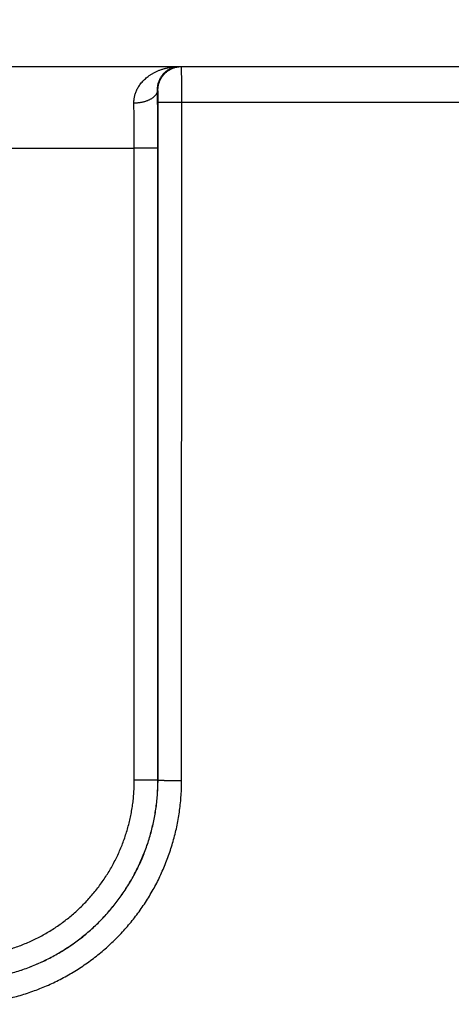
# Model space of a CAD drawing. Header units: inches. Extents: x 0 to 34, y 0 to 22.
# Tile 35 of 112: x 24.634 to 24.999, y 7.685 to 8.52. Entities that reach past the tile are written whole.
import ezdxf

# ---------------------------------------------------------------- set-up
doc = ezdxf.new("R2010")
doc.units = ezdxf.units.IN
doc.header["$LTSCALE"] = 1.87
doc.header["$MEASUREMENT"] = 0
doc.layers.get('0').update_dxf_attribs({"linetype": 'CONTINUOUS'})
doc.layers.add('DIMENSIONS', color=7, linetype='CONTINUOUS')
doc.styles.get("Standard").update_dxf_attribs({"font": 'txt', "width": 0.8})
doc.dimstyles.new('DIMSTYLE_1', dxfattribs={"dimtxt": 0.125, "dimasz": 0.18, "dimexe": 0.18, "dimexo": 0.0625, "dimgap": 0.09, "dimtad": 0, "dimtih": 1, "dimtoh": 1, "dimdec": 3, "dimzin": 4, "dimdsep": 46, "dimtxsty": 'STANDARD', "dimblk": '_FILLED', "dimblk1": '_FILLED', "dimblk2": '_FILLED', "dimcen": 0.09, "dimadec": 0, "dimazin": 0, "dimtp": 0.01, "dimtm": 0.01, "dimtfac": 1, "dimtdec": 3, "dimtofl": 0, "dimtmove": 0, "dimatfit": 3, "dimldrblk": '_FILLED', "dimfxl": 1, "dimtolj": 1, "dimtzin": 4, "dimarcsym": 0})

# ---------------------------------------------------------------- blocks, each defined once
blk = doc.blocks.new('_FILLED')
at = {"color": 0, "linetype": 'BYBLOCK'}
blk.add_solid([(0, 0), (-1, 0.1736), (-1, -0.1736)], dxfattribs=at)
blk = doc.blocks.new('*D11')
at = {"layer": 'DIMENSIONS', "color": 2, "linetype": 'CONTINUOUS'}
for p, q in [((18.23312, 8.17462), (18.23312, 9.35505)), ((26.11345, 7.99058), (26.11345, 9.35505)), ((18.23312, 9.23005), (21.41529, 9.23005)), ((26.11345, 9.23005), (22.96529, 9.23005))]:
    blk.add_line(p, q, dxfattribs=at)
at = {"layer": 'DIMENSIONS', "color": 2, "linetype": 'CONTINUOUS', "xscale": 0.18, "yscale": 0.18, "zscale": 0.18, "rotation": 180}
blk.add_blockref('_FILLED', (18.23312, 9.23005), dxfattribs=at)
at = {"layer": 'DIMENSIONS', "color": 2, "linetype": 'CONTINUOUS', "xscale": 0.18, "yscale": 0.18, "zscale": 0.18}
blk.add_blockref('_FILLED', (26.11345, 9.23005), dxfattribs=at)
at = {"layer": 'DIMENSIONS', "color": 2, "linetype": 'CONTINUOUS', "width": 0.8}
for s, p in [('[', (22.10279, 9.16755)), (']', (22.80279, 9.16755)), ('7.880', (21.47779, 9.16755)), ('200.16', (22.20279, 9.16755))]:
    blk.add_text(s, height=0.125, dxfattribs=at).set_placement(p)

msp = doc.modelspace()

# ---------------------------------------------------------------- linework, layer by layer
at = {"color": 7, "linetype": 'CONTINUOUS'}
for p, q in [((18.2804, 8.48005), (26.05448, 8.48005)), ((24.75076, 8.46005), (24.75042, 8.46005)), ((24.75085, 7.87462), (24.75094, 8.44996)), ((24.77085, 7.87445), (24.77093, 8.44979)), ((24.77093, 8.44979), (25.01996, 8.44979)), ((24.13021, 8.41066), (24.73068, 8.41066)), ((24.73077, 7.87453), (24.73068, 8.41066)), ((24.75076, 7.87471), (24.75068, 8.41084)), ((24.75085, 7.87462), (24.75076, 7.87471))]:
    msp.add_line(p, q, dxfattribs=at)
for points, knots in [([(24.73042, 8.44894), (24.73041, 8.4494), (24.73042, 8.45031), (24.73052, 8.45169), (24.7307, 8.45309), (24.73096, 8.4545), (24.7313, 8.45592), (24.73175, 8.45736), (24.73229, 8.45881), (24.73294, 8.46027), (24.7337, 8.46174), (24.73457, 8.46321), (24.73557, 8.46468), (24.73669, 8.46613), (24.73795, 8.46758), (24.73935, 8.46899), (24.74088, 8.47037), (24.74256, 8.47171), (24.74439, 8.47299), (24.74636, 8.47421), (24.74847, 8.47534), (24.75071, 8.47638), (24.75308, 8.47732), (24.75556, 8.47813), (24.75815, 8.47882), (24.76081, 8.47936), (24.76354, 8.47976), (24.76632, 8.48), (24.76818, 8.48005), (24.76912, 8.48005)], [0, 0, 0, 0, 0.02478, 0.049844, 0.075307, 0.101279, 0.127861, 0.155151, 0.183237, 0.212202, 0.242138, 0.27314, 0.305289, 0.338659, 0.373336, 0.409393, 0.44687, 0.485821, 0.526284, 0.568243, 0.611686, 0.656575, 0.702816, 0.750307, 0.798884, 0.848338, 0.898463, 0.949078, 1, 1, 1, 1]), ([(24.75042, 8.46005), (24.75041, 8.46045), (24.75041, 8.46127), (24.75049, 8.46251), (24.75066, 8.46378), (24.75091, 8.46508), (24.75126, 8.46641), (24.75172, 8.46776), (24.75229, 8.46912), (24.75299, 8.47048), (24.75382, 8.47182), (24.75479, 8.47313), (24.7559, 8.47439), (24.75715, 8.47558), (24.75854, 8.47668), (24.76007, 8.47766), (24.76172, 8.4785), (24.76347, 8.47918), (24.7653, 8.47968), (24.7672, 8.47998), (24.76848, 8.48005), (24.76912, 8.48005)], [0, 0, 0, 0, 0.039433, 0.080065, 0.122039, 0.165484, 0.210504, 0.257145, 0.305458, 0.355431, 0.407087, 0.460438, 0.515422, 0.572017, 0.630079, 0.68952, 0.750141, 0.811774, 0.874107, 0.936907, 1, 1, 1, 1]), ([(24.75076, 8.46005), (24.75076, 8.46044), (24.75078, 8.46122), (24.75089, 8.46238), (24.75105, 8.46353), (24.75129, 8.46467), (24.75159, 8.46579), (24.75196, 8.4669), (24.75239, 8.46798), (24.75288, 8.46903), (24.75343, 8.47006), (24.75404, 8.47105), (24.75471, 8.472), (24.75543, 8.47292), (24.75621, 8.47378), (24.75703, 8.47461), (24.7579, 8.47538), (24.75881, 8.4761), (24.75976, 8.47677), (24.76075, 8.47738), (24.76178, 8.47793), (24.76283, 8.47843), (24.76392, 8.47886), (24.76502, 8.47922), (24.76614, 8.47952), (24.76728, 8.47976), (24.76828, 8.47991), (24.7689, 8.47997), (24.76913, 8.47999)], [0, 0, 0, 0, 0.039073, 0.078145, 0.117218, 0.156291, 0.195363, 0.234436, 0.273508, 0.31258, 0.351652, 0.390724, 0.429795, 0.468866, 0.507937, 0.547008, 0.586078, 0.625148, 0.664217, 0.703286, 0.742355, 0.781424, 0.820492, 0.85956, 0.898628, 0.937696, 0.976764, 1, 1, 1, 1]), ([(24.76913, 8.47999), (24.76928, 8.48), (24.76983, 8.48004), (24.77037, 8.48005), (24.77076, 8.48005)], [0, 0, 0, 0, 0.288372, 1, 1, 1, 1]), ([(24.77093, 8.44979), (24.77093, 8.45032), (24.77093, 8.45137), (24.77093, 8.45294), (24.77093, 8.45451), (24.77093, 8.45606), (24.77093, 8.45759), (24.77093, 8.45911), (24.77092, 8.4606), (24.77092, 8.46206), (24.77092, 8.46349), (24.77091, 8.46488), (24.77091, 8.46623), (24.7709, 8.46754), (24.7709, 8.4688), (24.77089, 8.47), (24.77088, 8.47115), (24.77088, 8.47225), (24.77087, 8.47327), (24.77086, 8.47424), (24.77085, 8.47514), (24.77085, 8.47596), (24.77084, 8.47672), (24.77083, 8.4774), (24.77082, 8.47801), (24.77081, 8.47854), (24.7708, 8.47899), (24.7708, 8.47936), (24.77078, 8.47965), (24.77079, 8.47987), (24.77076, 8.47996), (24.77077, 8.48005), (24.77076, 8.48005)], [0, 0, 0, 0, 0.052158, 0.104189, 0.155948, 0.207291, 0.258075, 0.30818, 0.357487, 0.405853, 0.453117, 0.499141, 0.543818, 0.587027, 0.628628, 0.668496, 0.706532, 0.74264, 0.7767, 0.808603, 0.838273, 0.865647, 0.890659, 0.913243, 0.933329, 0.950853, 0.965763, 0.978022, 0.987598, 0.99446, 0.998592, 1, 1, 1, 1]), ([(24.75042, 8.46005), (24.75041, 8.45984), (24.75038, 8.45941), (24.75026, 8.45877), (24.75008, 8.45813), (24.74983, 8.4575), (24.74952, 8.45688), (24.74914, 8.45627), (24.7487, 8.45568), (24.7482, 8.45509), (24.74764, 8.45453), (24.74703, 8.45398), (24.74636, 8.45346), (24.74563, 8.45295), (24.74486, 8.45247), (24.74404, 8.45202), (24.74317, 8.45159), (24.74226, 8.45119), (24.74131, 8.45082), (24.74033, 8.45047), (24.73931, 8.45017), (24.73827, 8.44989), (24.7372, 8.44965), (24.7361, 8.44944), (24.73499, 8.44927), (24.73386, 8.44913), (24.73272, 8.44903), (24.73157, 8.44896), (24.7308, 8.44894), (24.73042, 8.44894)], [0, 0, 0, 0, 0.025862, 0.051982, 0.078541, 0.105705, 0.13362, 0.162412, 0.192186, 0.223023, 0.254983, 0.288106, 0.322413, 0.357909, 0.394581, 0.432405, 0.471343, 0.511346, 0.552357, 0.594308, 0.637123, 0.680723, 0.725019, 0.769919, 0.815327, 0.861143, 0.907263, 0.953584, 1, 1, 1, 1]), ([(24.75068, 8.41084), (24.75068, 8.41199), (24.75068, 8.41431), (24.75068, 8.41777), (24.75067, 8.42123), (24.75066, 8.42467), (24.75065, 8.4281), (24.75064, 8.4315), (24.75062, 8.43487), (24.7506, 8.43821), (24.75058, 8.4415), (24.75056, 8.44474), (24.75054, 8.44793), (24.75051, 8.45106), (24.75048, 8.45412), (24.75045, 8.45711), (24.75043, 8.45908), (24.75042, 8.46005)], [0, 0, 0, 0, 0.070475, 0.140925, 0.211233, 0.281279, 0.350942, 0.420103, 0.488642, 0.556439, 0.623367, 0.689302, 0.754125, 0.817718, 0.879967, 0.940761, 1, 1, 1, 1]), ([(24.75094, 8.44996), (24.75094, 8.45019), (24.75094, 8.45064), (24.75094, 8.45132), (24.75093, 8.45199), (24.75093, 8.45266), (24.75093, 8.45331), (24.75092, 8.45396), (24.75092, 8.45458), (24.75091, 8.45518), (24.75091, 8.45576), (24.7509, 8.45631), (24.75089, 8.45683), (24.75088, 8.45732), (24.75087, 8.45777), (24.75086, 8.45819), (24.75085, 8.45857), (24.75084, 8.45891), (24.75083, 8.4592), (24.75082, 8.45946), (24.75081, 8.45967), (24.7508, 8.45983), (24.75079, 8.45995), (24.75078, 8.46001), (24.75077, 8.46005), (24.75076, 8.46005)], [0, 0, 0, 0, 0.067001, 0.134131, 0.201002, 0.267211, 0.332357, 0.396042, 0.457882, 0.517549, 0.574798, 0.629396, 0.68109, 0.729598, 0.774671, 0.816088, 0.853668, 0.887265, 0.916753, 0.941964, 0.962717, 0.978901, 0.990475, 0.997445, 1, 1, 1, 1]), ([(24.73068, 8.41066), (24.73068, 8.41163), (24.73068, 8.41356), (24.73068, 8.41645), (24.73067, 8.41933), (24.73066, 8.4222), (24.73065, 8.42504), (24.73063, 8.42786), (24.73062, 8.43065), (24.7306, 8.4334), (24.73057, 8.43611), (24.73055, 8.43878), (24.73052, 8.4414), (24.73049, 8.44397), (24.73046, 8.44647), (24.73043, 8.44813), (24.73042, 8.44894)], [0, 0, 0, 0, 0.075709, 0.151272, 0.22656, 0.301444, 0.375795, 0.449482, 0.522375, 0.594348, 0.665274, 0.735031, 0.8035, 0.870564, 0.936104, 1, 1, 1, 1]), ([(24.75094, 8.44996), (24.75095, 8.44996), (24.75101, 8.44995), (24.75113, 8.44994), (24.75132, 8.44993), (24.75156, 8.44992), (24.75188, 8.44991), (24.75225, 8.44991), (24.75269, 8.4499), (24.75319, 8.44989), (24.75375, 8.44988), (24.75436, 8.44987), (24.75503, 8.44986), (24.75575, 8.44985), (24.75653, 8.44985), (24.75735, 8.44984), (24.75821, 8.44983), (24.75912, 8.44983), (24.76006, 8.44982), (24.76105, 8.44981), (24.76206, 8.44981), (24.7631, 8.44981), (24.76417, 8.4498), (24.76527, 8.4498), (24.76638, 8.4498), (24.7675, 8.44979), (24.76864, 8.44979), (24.76978, 8.44979), (24.77055, 8.44979), (24.77093, 8.44979)], [0, 0, 0, 0, 0.002705, 0.008683, 0.017934, 0.03043, 0.046133, 0.06499, 0.08694, 0.11191, 0.139818, 0.170572, 0.20407, 0.240201, 0.278846, 0.319877, 0.363158, 0.408546, 0.455891, 0.505037, 0.555819, 0.608072, 0.661621, 0.71629, 0.771897, 0.828259, 0.885189, 0.9425, 1, 1, 1, 1]), ([(24.75068, 8.41084), (24.75067, 8.41083), (24.75061, 8.41083), (24.75049, 8.41081), (24.7503, 8.41081), (24.75005, 8.4108), (24.74974, 8.41079), (24.74936, 8.41078), (24.74893, 8.41077), (24.74843, 8.41076), (24.74787, 8.41075), (24.74725, 8.41074), (24.74659, 8.41073), (24.74586, 8.41073), (24.74509, 8.41072), (24.74427, 8.41071), (24.74341, 8.4107), (24.7425, 8.4107), (24.74155, 8.41069), (24.74057, 8.41069), (24.73956, 8.41068), (24.73851, 8.41068), (24.73744, 8.41067), (24.73635, 8.41067), (24.73524, 8.41067), (24.73412, 8.41067), (24.73298, 8.41066), (24.73183, 8.41066), (24.73107, 8.41066), (24.73068, 8.41066)], [0, 0, 0, 0, 0.002705, 0.008683, 0.017934, 0.03043, 0.046133, 0.06499, 0.08694, 0.11191, 0.139818, 0.170572, 0.20407, 0.240201, 0.278846, 0.319877, 0.363158, 0.408546, 0.455891, 0.505036, 0.555819, 0.608071, 0.66162, 0.716289, 0.771897, 0.828259, 0.885189, 0.942499, 1, 1, 1, 1]), ([(24.58081, 7.70471), (24.58275, 7.70471), (24.58662, 7.70478), (24.59242, 7.70508), (24.5982, 7.70557), (24.60397, 7.70626), (24.60971, 7.70715), (24.61541, 7.70824), (24.62107, 7.70952), (24.62669, 7.71099), (24.63225, 7.71265), (24.63775, 7.7145), (24.64319, 7.71654), (24.64855, 7.71876), (24.65384, 7.72116), (24.65903, 7.72375), (24.66414, 7.7265), (24.66915, 7.72944), (24.67405, 7.73254), (24.67885, 7.7358), (24.68353, 7.73923), (24.68809, 7.74281), (24.69253, 7.74655), (24.69684, 7.75044), (24.70101, 7.75447), (24.70504, 7.75864), (24.70893, 7.76295), (24.71267, 7.76739), (24.71625, 7.77195), (24.71968, 7.77664), (24.72295, 7.78143), (24.72605, 7.78634), (24.72898, 7.79135), (24.73173, 7.79646), (24.73432, 7.80166), (24.73672, 7.80694), (24.73894, 7.81231), (24.74098, 7.81775), (24.74283, 7.82325), (24.74449, 7.82882), (24.74596, 7.83443), (24.74724, 7.8401), (24.74833, 7.84581), (24.74921, 7.85154), (24.74991, 7.85731), (24.7504, 7.8631), (24.7507, 7.8689), (24.75076, 7.87277), (24.75076, 7.87471)], [0, 0, 0, 0, 0.021752, 0.0435, 0.065243, 0.086983, 0.108722, 0.130462, 0.152202, 0.173943, 0.195685, 0.217428, 0.239169, 0.260905, 0.282638, 0.30437, 0.326103, 0.347835, 0.369565, 0.391294, 0.413024, 0.434753, 0.456482, 0.478209, 0.499935, 0.52166, 0.543388, 0.565119, 0.586852, 0.608586, 0.63032, 0.652054, 0.673792, 0.69553, 0.717268, 0.739007, 0.76075, 0.782498, 0.804247, 0.825997, 0.847746, 0.869494, 0.891241, 0.912987, 0.934736, 0.956487, 0.978241, 1, 1, 1, 1]), ([(24.58081, 7.72453), (24.58256, 7.72453), (24.58605, 7.7246), (24.59129, 7.72487), (24.5965, 7.72533), (24.6017, 7.72597), (24.60687, 7.72678), (24.61201, 7.72778), (24.61711, 7.72896), (24.62217, 7.73032), (24.62717, 7.73185), (24.63212, 7.73355), (24.63701, 7.73543), (24.64183, 7.73748), (24.64658, 7.73969), (24.65124, 7.74207), (24.65582, 7.7446), (24.6603, 7.7473), (24.66469, 7.75015), (24.66898, 7.75315), (24.67316, 7.7563), (24.67723, 7.7596), (24.68118, 7.76303), (24.68501, 7.7666), (24.68871, 7.77031), (24.69228, 7.77413), (24.69571, 7.77809), (24.69901, 7.78215), (24.70216, 7.78634), (24.70516, 7.79062), (24.70801, 7.79502), (24.7107, 7.7995), (24.71324, 7.80408), (24.71562, 7.80875), (24.71783, 7.81349), (24.71988, 7.81831), (24.72175, 7.8232), (24.72346, 7.82816), (24.72499, 7.83317), (24.72634, 7.83822), (24.72752, 7.84333), (24.72852, 7.84847), (24.72934, 7.85364), (24.72998, 7.85884), (24.73043, 7.86406), (24.73071, 7.86929), (24.73077, 7.87279), (24.73077, 7.87453)], [0, 0, 0, 0, 0.022247, 0.044486, 0.066718, 0.088941, 0.111156, 0.133367, 0.155579, 0.177795, 0.200015, 0.22224, 0.244463, 0.266682, 0.288896, 0.31111, 0.333325, 0.35554, 0.377755, 0.39997, 0.422185, 0.444401, 0.466616, 0.488831, 0.511046, 0.533261, 0.555478, 0.577696, 0.599914, 0.622132, 0.644351, 0.66657, 0.688791, 0.71101, 0.73323, 0.755454, 0.777684, 0.799915, 0.822144, 0.844368, 0.866587, 0.888805, 0.911029, 0.933261, 0.955502, 0.977748, 1, 1, 1, 1]), ([(24.58085, 7.70468), (24.58278, 7.70468), (24.58665, 7.70474), (24.59245, 7.70504), (24.59824, 7.70554), (24.60401, 7.70623), (24.60975, 7.70712), (24.61545, 7.7082), (24.62112, 7.70948), (24.62674, 7.71095), (24.6323, 7.71261), (24.6378, 7.71446), (24.64324, 7.7165), (24.64861, 7.71872), (24.65389, 7.72113), (24.65909, 7.72371), (24.6642, 7.72647), (24.66921, 7.7294), (24.67411, 7.7325), (24.67891, 7.73576), (24.68359, 7.73919), (24.68816, 7.74277), (24.69259, 7.74651), (24.6969, 7.7504), (24.70107, 7.75443), (24.70511, 7.7586), (24.709, 7.7629), (24.71273, 7.76734), (24.71632, 7.7719), (24.71975, 7.77659), (24.72301, 7.78138), (24.72611, 7.78629), (24.72905, 7.7913), (24.73181, 7.7964), (24.73439, 7.8016), (24.73679, 7.80688), (24.73902, 7.81225), (24.74105, 7.81768), (24.74291, 7.82318), (24.74457, 7.82875), (24.74604, 7.83436), (24.74732, 7.84003), (24.7484, 7.84573), (24.74929, 7.85147), (24.74999, 7.85723), (24.75048, 7.86302), (24.75078, 7.86882), (24.75085, 7.87269), (24.75085, 7.87462)], [0, 0, 0, 0, 0.021755, 0.043507, 0.065257, 0.087006, 0.108756, 0.130505, 0.152253, 0.174, 0.195748, 0.217496, 0.239241, 0.260981, 0.282718, 0.304455, 0.326192, 0.347928, 0.36966, 0.391391, 0.413122, 0.434853, 0.456583, 0.47831, 0.500037, 0.521762, 0.543489, 0.565219, 0.586951, 0.608682, 0.630413, 0.652144, 0.673879, 0.695614, 0.717349, 0.739084, 0.76082, 0.782562, 0.804305, 0.826049, 0.847791, 0.869534, 0.891277, 0.913021, 0.934764, 0.956508, 0.978254, 1, 1, 1, 1]), ([(24.58085, 7.68451), (24.58296, 7.68451), (24.5872, 7.68458), (24.59354, 7.6849), (24.59987, 7.68543), (24.60618, 7.68617), (24.61246, 7.68712), (24.61871, 7.68828), (24.62491, 7.68965), (24.63106, 7.69122), (24.63715, 7.693), (24.64319, 7.69499), (24.64915, 7.69717), (24.65504, 7.69955), (24.66085, 7.70213), (24.66656, 7.70489), (24.67218, 7.70785), (24.67769, 7.711), (24.6831, 7.71432), (24.6884, 7.71783), (24.69357, 7.72151), (24.69862, 7.72536), (24.70354, 7.72938), (24.70832, 7.73355), (24.71295, 7.73789), (24.71744, 7.74238), (24.72178, 7.74702), (24.72596, 7.75179), (24.72998, 7.75671), (24.73383, 7.76176), (24.73751, 7.76693), (24.74102, 7.77222), (24.74434, 7.77763), (24.74749, 7.78315), (24.75045, 7.78876), (24.75322, 7.79448), (24.75579, 7.80028), (24.75817, 7.80616), (24.76036, 7.81213), (24.76234, 7.81816), (24.76412, 7.82425), (24.7657, 7.8304), (24.76707, 7.8366), (24.76823, 7.84284), (24.76918, 7.84912), (24.76992, 7.85543), (24.77045, 7.86176), (24.77077, 7.8681), (24.77085, 7.87233), (24.77085, 7.87445)], [0, 0, 0, 0, 0.021288, 0.042577, 0.063865, 0.085149, 0.10643, 0.127707, 0.148982, 0.170259, 0.19154, 0.212825, 0.234109, 0.255388, 0.276663, 0.297937, 0.319214, 0.340492, 0.361768, 0.383042, 0.404317, 0.425591, 0.446865, 0.468139, 0.489412, 0.510685, 0.531958, 0.553231, 0.574505, 0.595778, 0.617051, 0.638323, 0.659597, 0.680872, 0.702147, 0.723418, 0.744688, 0.765962, 0.787241, 0.808521, 0.829797, 0.851069, 0.872339, 0.89361, 0.914884, 0.936163, 0.957444, 0.978724, 1, 1, 1, 1]), ([(24.75076, 7.87471), (24.75075, 7.8747), (24.75069, 7.8747), (24.75057, 7.87469), (24.75038, 7.87468), (24.75014, 7.87467), (24.74982, 7.87466), (24.74945, 7.87465), (24.74901, 7.87464), (24.74851, 7.87463), (24.74795, 7.87462), (24.74734, 7.87461), (24.74667, 7.87461), (24.74595, 7.8746), (24.74517, 7.87459), (24.74435, 7.87458), (24.74349, 7.87458), (24.74258, 7.87457), (24.74164, 7.87456), (24.74065, 7.87456), (24.73964, 7.87455), (24.7386, 7.87455), (24.73753, 7.87455), (24.73643, 7.87454), (24.73532, 7.87454), (24.7342, 7.87454), (24.73306, 7.87454), (24.73192, 7.87453), (24.73115, 7.87453), (24.73077, 7.87453)], [0, 0, 0, 0, 0.002705, 0.008683, 0.017934, 0.03043, 0.046133, 0.06499, 0.08694, 0.11191, 0.139818, 0.170572, 0.20407, 0.240201, 0.278846, 0.319877, 0.363158, 0.408546, 0.455891, 0.505036, 0.555819, 0.608071, 0.66162, 0.716289, 0.771897, 0.828259, 0.885189, 0.9425, 1, 1, 1, 1]), ([(24.75085, 7.87462), (24.75086, 7.87462), (24.75092, 7.87461), (24.75104, 7.8746), (24.75123, 7.87459), (24.75148, 7.87458), (24.75179, 7.87457), (24.75217, 7.87456), (24.75261, 7.87455), (24.7531, 7.87455), (24.75366, 7.87454), (24.75428, 7.87453), (24.75495, 7.87452), (24.75567, 7.87451), (24.75644, 7.8745), (24.75726, 7.8745), (24.75812, 7.87449), (24.75903, 7.87448), (24.75998, 7.87448), (24.76096, 7.87447), (24.76197, 7.87447), (24.76302, 7.87446), (24.76409, 7.87446), (24.76518, 7.87446), (24.76629, 7.87445), (24.76741, 7.87445), (24.76855, 7.87445), (24.7697, 7.87445), (24.77046, 7.87445), (24.77085, 7.87445)], [0, 0, 0, 0, 0.002705, 0.008683, 0.017934, 0.03043, 0.046132, 0.064989, 0.086939, 0.111909, 0.139817, 0.17057, 0.204068, 0.240199, 0.278843, 0.319874, 0.363155, 0.408543, 0.455888, 0.505033, 0.555816, 0.608068, 0.661618, 0.716287, 0.771895, 0.828257, 0.885188, 0.942499, 1, 1, 1, 1])]:
    msp.add_open_spline(points, degree=3, knots=knots, dxfattribs=at)

# ---------------------------------------------------------------- dimensions: what is measured, and where the dimension line sits
at = {"layer": 'DIMENSIONS', "color": 2, "linetype": 'CONTINUOUS'}
dim = msp.add_linear_dim(base=(26.11345, 9.23005), p1=(18.23312, 8.17462), p2=(26.11345, 7.99058), dimstyle='DIMSTYLE_1', dxfattribs=at)
dim.commit()
dim.dimension.update_dxf_attribs({"geometry": '*D11', "text_midpoint": (22.19029, 9.23005), "dimtype": 160})

doc.saveas('drawing.dxf')
